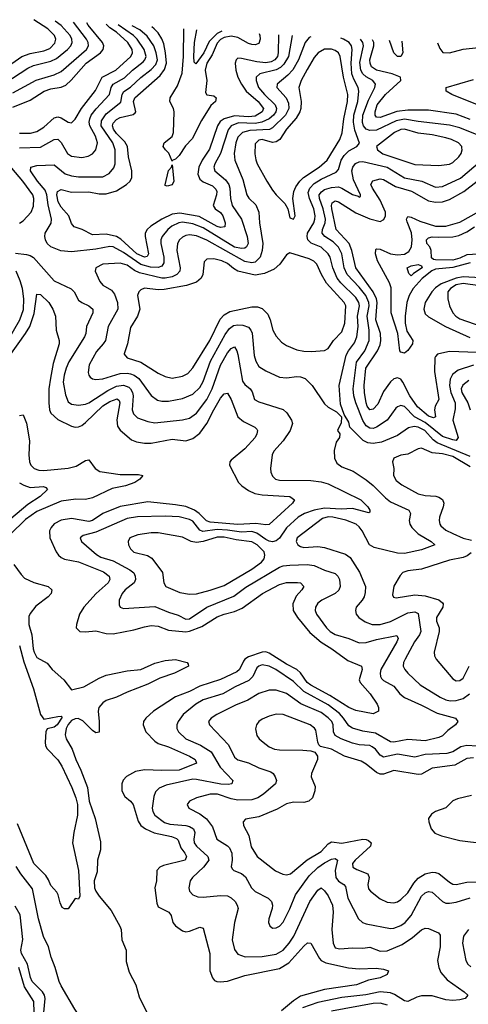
# Model space of a CAD drawing. Header units: inches. Extents: x 1308407 to 1441228, y 959628 to 1036311.
# Tile 217 of 256: x 1324691 to 1327279, y 1030277 to 1035962. Entities that reach past the tile are written whole.
import ezdxf

# ---------------------------------------------------------------- set-up
doc = ezdxf.new("R2010")
doc.units = ezdxf.units.IN
doc.header["$MEASUREMENT"] = 0
doc.layers.add('B3023', color=7, linetype='Continuous')

msp = doc.modelspace()

# ---------------------------------------------------------------- linework, layer by layer
at = {"layer": 'B3023', "color": 5}
for points, elevation in [([(1324470, 1035587), (1324702.4, 1035750), (1324750, 1035766.6), (1324830, 1035781.3), (1324864, 1035796), (1324894.1, 1035825.9), (1324899.4, 1035850), (1324891.3, 1035870), (1324853.4, 1035910), (1324772.1, 1035961.9)], 2880), ([(1324604.3, 1035595.7), (1324737.2, 1035682.8), (1324770, 1035697.4), (1324870, 1035722.4), (1324902.1, 1035737.9), (1324966.3, 1035790), (1324985, 1035810), (1324993.9, 1035830), (1324991.2, 1035850), (1324980.8, 1035870), (1324930, 1035927.6), (1324895.1, 1035954.3)], 2860), ([(1324650, 1035540.1), (1324786.5, 1035613.5), (1324890, 1035644), (1324930, 1035663.4), (1325076.6, 1035790), (1325087.6, 1035810), (1325086.5, 1035830), (1325076.2, 1035850), (1325000.7, 1035947.9)], 2840), ([(1324650, 1035457.5), (1324750, 1035496.4), (1324831.2, 1035548.8), (1324870, 1035562.7), (1324930, 1035573.1), (1324956, 1035584), (1324988.1, 1035611.9), (1325074.1, 1035710), (1325157.7, 1035770), (1325172.6, 1035790), (1325175.6, 1035810), (1325167.5, 1035830), (1325084.7, 1035930), (1325077.1, 1035943.2)], 2820), ([(1324690, 1035307.1), (1324753.1, 1035306.9), (1324790, 1035315.7), (1324830, 1035340.7), (1324890, 1035395), (1324910, 1035400.4), (1324930, 1035395), (1324970, 1035370.8), (1324990, 1035367.1), (1325010, 1035387.9), (1325047.6, 1035450), (1325127.2, 1035552.8), (1325165.7, 1035630), (1325245, 1035670), (1325331.2, 1035748.8), (1325341.6, 1035770), (1325339.9, 1035790), (1325315.3, 1035830), (1325250, 1035889.6), (1325210, 1035914.4), (1325190.3, 1035936.2)], 2780), ([(1324690, 1035222.1), (1324810, 1035225.5), (1324890, 1035270.7), (1324910, 1035272.2), (1324930, 1035252.8), (1324966, 1035190), (1324990, 1035173.6), (1325050, 1035166), (1325086.2, 1035173.8), (1325110, 1035186.5), (1325130.6, 1035210), (1325138.8, 1035250), (1325127.6, 1035290), (1325095.9, 1035350), (1325091.3, 1035370), (1325094.3, 1035390), (1325103.8, 1035410), (1325132.1, 1035447.9), (1325209, 1035530), (1325218, 1035570), (1325230.2, 1035589.8), (1325294.4, 1035625.6), (1325341.4, 1035670), (1325402.1, 1035717.9), (1325413.3, 1035730), (1325419.7, 1035750), (1325408.9, 1035790), (1325368.2, 1035850), (1325346.7, 1035870), (1325259.3, 1035932)], 2760), ([(1326262.6, 1035870.5), (1326241, 1035750), (1326214.9, 1035705.1), (1326194.6, 1035685.4), (1326170, 1035671.5), (1326077, 1035650), (1326055.5, 1035630), (1326054.3, 1035610), (1326069.2, 1035570), (1326102.3, 1035530), (1326165.4, 1035470), (1326171.5, 1035450), (1326168, 1035430), (1326154.9, 1035410), (1326130.9, 1035390), (1326087.8, 1035370), (1326050, 1035362.4), (1325952.7, 1035367.3), (1325910.3, 1035349.7), (1325893.9, 1035326.1), (1325849.3, 1035190), (1325816.5, 1035130), (1325811.7, 1035110), (1325817, 1035090), (1325877.8, 1035037.8), (1325896.6, 1035010), (1325902.5, 1034990), (1325906.1, 1034930), (1325916.1, 1034890), (1325969.7, 1034809.7), (1326003.3, 1034710), (1326009.5, 1034670.5), (1326000.2, 1034650), (1325990, 1034643), (1325970, 1034640.1), (1325930, 1034649.1), (1325750, 1034759.9), (1325690, 1034783), (1325630, 1034793.1), (1325608.3, 1034790), (1325568.4, 1034770), (1325545.5, 1034750), (1325513.4, 1034710), (1325505.4, 1034690), (1325504.2, 1034670), (1325521.5, 1034590), (1325522.5, 1034557.5), (1325510, 1034538.2), (1325490, 1034530.3), (1325446, 1034534), (1325390, 1034549.3), (1325290, 1034617.9), (1325230, 1034649.9), (1325210, 1034653.2), (1325130, 1034637.4), (1324990, 1034620.9), (1324928.1, 1034628.1), (1324869.7, 1034650), (1324848.9, 1034670), (1324839.1, 1034690), (1324836.1, 1034710), (1324838.4, 1034730), (1324872.4, 1034787.6), (1324874.6, 1034810), (1324853.9, 1034893.9), (1324846.3, 1034950), (1324836.9, 1034976.9), (1324792.7, 1035030), (1324752.8, 1035090), (1324755.6, 1035110), (1324790, 1035119.5), (1324890, 1035123.5), (1324952.6, 1035072.6), (1324990, 1035060.1), (1325030, 1035054.1), (1325170, 1035055.3), (1325206.2, 1035073.8), (1325233.3, 1035106.7), (1325241.5, 1035130), (1325242.3, 1035210), (1325227.4, 1035250), (1325160.6, 1035350), (1325161.9, 1035378.1), (1325190, 1035417.9), (1325273.6, 1035486.4), (1325282, 1035530), (1325292, 1035548), (1325330, 1035572.1), (1325390, 1035627.6), (1325450, 1035674.3), (1325476.3, 1035703.7), (1325485.2, 1035730), (1325478.3, 1035770), (1325463.8, 1035810), (1325425.9, 1035865.9), (1325383.5, 1035903.5), (1325339, 1035927.1)], 2740), ([(1326184.5, 1035875.2), (1326182.9, 1035770), (1326177.4, 1035750), (1326162.3, 1035730), (1326141.4, 1035718.6), (1326110, 1035713.4), (1326058, 1035718), (1325970, 1035738.5), (1325950, 1035739), (1325940.2, 1035730), (1325934.8, 1035710), (1325938, 1035670), (1325949.6, 1035630), (1325969.6, 1035590), (1325997.1, 1035550), (1326066.1, 1035490), (1326096.4, 1035450), (1326090.1, 1035430), (1326050, 1035405.4), (1326010, 1035400.3), (1325930, 1035406.1), (1325870, 1035390.4), (1325846.4, 1035373.6), (1325831.2, 1035350), (1325786.3, 1035213.7), (1325743, 1035150), (1325724.7, 1035110), (1325718.8, 1035070), (1325730, 1035041.5), (1325750, 1035025.8), (1325803.6, 1035003.6), (1325823.2, 1034983.2), (1325828, 1034970), (1325826.9, 1034950), (1325807.8, 1034890), (1325819.1, 1034870), (1325850, 1034848.7), (1325863.6, 1034830), (1325875.9, 1034790), (1325873.3, 1034766.7), (1325850, 1034761.8), (1325830, 1034767.9), (1325726.1, 1034826.1), (1325614.7, 1034845.3), (1325570, 1034838.8), (1325510, 1034809.6), (1325447.9, 1034770), (1325425.2, 1034750), (1325415.2, 1034730), (1325414.1, 1034710), (1325433.8, 1034610), (1325426.1, 1034593.9), (1325410.1, 1034589.9), (1325366.8, 1034610), (1325274.8, 1034694.8), (1325250, 1034709.6), (1325190, 1034723), (1325110, 1034718.9), (1325050.9, 1034750.9), (1325005.4, 1034765.4), (1324990, 1034784.5), (1324974.6, 1034830), (1324930, 1034879.1), (1324913, 1034910), (1324905.7, 1034950), (1324909.4, 1034970.6), (1324930, 1034982.2), (1324990, 1034965.8), (1325089, 1034969), (1325150, 1034955.8), (1325190, 1034957.3), (1325250, 1034974.3), (1325307.5, 1035010), (1325328.6, 1035030), (1325336.7, 1035050), (1325336.9, 1035090), (1325317.8, 1035170), (1325312.9, 1035230), (1325297.4, 1035257.4), (1325250, 1035304.6), (1325231.9, 1035330), (1325226.1, 1035350), (1325230, 1035364.9), (1325250, 1035386.3), (1325270, 1035397.6), (1325344.8, 1035415.2), (1325356.7, 1035423.3), (1325360.9, 1035430), (1325346.8, 1035490), (1325355, 1035510), (1325500.4, 1035639.6), (1325526.5, 1035673.5), (1325537.7, 1035710), (1325532.8, 1035770), (1325522, 1035822), (1325511.6, 1035851.6), (1325490, 1035885.7), (1325466.6, 1035910), (1325452.8, 1035920.1)], 2720), ([(1326071.4, 1035882.2), (1326075.7, 1035870), (1326078.3, 1035850), (1326070, 1035824.2), (1326050, 1035817.5), (1326030, 1035818.9), (1326010, 1035824.3), (1325950, 1035859.5), (1325910, 1035866.7), (1325870, 1035858.4), (1325850, 1035846.7), (1325830, 1035827.3), (1325800.4, 1035759.6), (1325769.6, 1035710), (1325761.4, 1035670), (1325769.6, 1035610), (1325762.2, 1035542.2), (1325770, 1035527.7), (1325810, 1035521.7), (1325824.9, 1035510), (1325819.5, 1035490), (1325794, 1035466), (1325739.8, 1035380.2), (1325686.3, 1035273.7), (1325647.3, 1035232.7), (1325610, 1035176.9), (1325590, 1035157.4), (1325570.2, 1035149.8), (1325570, 1035146), (1325551.1, 1035191.1), (1325530.9, 1035210), (1325519.3, 1035230), (1325524.8, 1035250), (1325570, 1035287.3), (1325577.4, 1035310), (1325581.5, 1035430), (1325578.4, 1035450), (1325556.3, 1035490), (1325559.3, 1035510), (1325600.3, 1035579.7), (1325627.4, 1035652.6), (1325635.7, 1035750), (1325636.8, 1035908.8)], 2680), ([(1325856.7, 1035895.4), (1325830, 1035881.5), (1325784.3, 1035835.7), (1325753.3, 1035770), (1325707.1, 1035707.1), (1325697.4, 1035717.4), (1325694.9, 1035750), (1325699.3, 1035830), (1325711.7, 1035904.2)], 2660), ([(1326370.9, 1035863.8), (1326361.8, 1035858.2), (1326338.7, 1035830), (1326299.7, 1035730), (1326266.7, 1035673.3), (1326238, 1035642), (1326175.8, 1035590), (1326175.1, 1035570), (1326227.2, 1035510), (1326240.9, 1035480.9), (1326242.8, 1035450), (1326223.4, 1035410), (1326150, 1035336.7), (1326132.5, 1035327.5), (1326018.1, 1035321.9), (1325975.6, 1035310), (1325950, 1035282.8), (1325938.4, 1035250), (1325928.7, 1035188.7), (1325931.2, 1035150), (1325978.7, 1035038.7), (1326000.9, 1034950), (1326012.2, 1034932.2), (1326053.6, 1034893.6), (1326069.5, 1034850), (1326073.9, 1034790), (1326093.1, 1034670), (1326090.6, 1034630), (1326078.5, 1034590), (1326050, 1034562.4), (1326030, 1034557.3), (1325990, 1034564.9), (1325770, 1034689.1), (1325710, 1034713.1), (1325670, 1034719), (1325650, 1034716.1), (1325630, 1034706.5), (1325612.3, 1034690), (1325601.4, 1034670), (1325597.1, 1034630), (1325617.1, 1034530), (1325615.1, 1034510), (1325597.4, 1034490), (1325570, 1034477.6), (1325530, 1034469), (1325510, 1034469.6), (1325381.2, 1034501.2), (1325353.2, 1034513.2), (1325310, 1034544.3), (1325270, 1034556.1), (1325170, 1034550.6), (1325130.4, 1034530), (1325125.3, 1034510), (1325153.8, 1034450), (1325170.3, 1034430), (1325220.1, 1034400.1), (1325237.9, 1034377.9), (1325254.1, 1034330), (1325256.3, 1034290), (1325201, 1034190), (1325185.5, 1034110), (1325173.1, 1034090), (1325133.2, 1034046.8), (1325090.8, 1033970), (1325084.8, 1033924.8), (1325088.8, 1033908.8), (1325097.6, 1033897.6), (1325110, 1033888.3), (1325130, 1033884.4), (1325170, 1033888.7), (1325270, 1033919), (1325310, 1033921.6), (1325330, 1033918.1), (1325350.4, 1033910.4), (1325378.4, 1033890), (1325450, 1033793), (1325486.1, 1033766.1), (1325510, 1033759.4), (1325550, 1033758.9), (1325630, 1033774.2), (1325690, 1033799.2), (1325730, 1033837.6), (1325750, 1033873), (1325792, 1033990), (1325876.5, 1034143.5), (1325900.8, 1034179.2), (1325924, 1034196), (1325950, 1034201.1), (1325978.1, 1034198.1), (1326010, 1034186.8), (1326025, 1034170), (1326031.4, 1034151.4), (1326043.4, 1034023.4), (1326052.5, 1033990), (1326070, 1033960.2), (1326110, 1033934.3), (1326190, 1033897.8), (1326230, 1033894.3), (1326290, 1033901.7), (1326310, 1033900.2), (1326338.7, 1033890), (1326378.5, 1033850), (1326450, 1033744.4), (1326470, 1033724.9), (1326517.7, 1033697.7), (1326547.3, 1033670), (1326544.9, 1033635.1), (1326524.7, 1033590), (1326538, 1033570), (1326535.5, 1033550), (1326516.7, 1033523.3), (1326505.8, 1033474.2), (1326506.7, 1033430), (1326520.6, 1033400.6), (1326550, 1033380.2), (1326615.7, 1033355.7), (1326690, 1033306), (1326730, 1033273.5), (1326801.1, 1033201.1), (1326830, 1033177.6), (1326936.1, 1033130), (1326946.2, 1033110), (1326938.2, 1033070), (1326941.2, 1033050), (1326952.9, 1033030), (1326990, 1032992.7), (1327064, 1032950), (1327085.5, 1032930), (1327010, 1032901), (1326910, 1032879.5), (1326870, 1032882.9), (1326735.3, 1032915.3), (1326709.4, 1032929.4), (1326666.9, 1033010), (1326650, 1033034.9), (1326632.3, 1033050), (1326572.6, 1033072.6), (1326497.4, 1033090), (1326470, 1033092), (1326438.7, 1033081.3), (1326291.3, 1032970), (1326285.4, 1032950), (1326295.2, 1032930), (1326310, 1032919.7), (1326330, 1032914.6), (1326410, 1032920.8), (1326450, 1032914.8), (1326570, 1032877.1), (1326597.7, 1032857.7), (1326651.8, 1032771.8), (1326685.4, 1032690), (1326684.6, 1032655.4), (1326677.7, 1032630), (1326667.1, 1032610), (1326631.5, 1032570), (1326628, 1032550), (1326632.8, 1032530), (1326647.6, 1032510), (1326684.9, 1032484.9), (1326724, 1032470), (1326770, 1032470.6), (1326830, 1032487.2), (1326930, 1032537.6), (1326970, 1032543.5), (1326990, 1032533), (1327004.5, 1032430), (1326997.9, 1032410), (1326969, 1032370), (1326914.8, 1032270), (1326905, 1032250), (1326902.6, 1032230), (1326912.9, 1032210), (1326931.1, 1032190), (1327001.7, 1032121.7), (1327116.9, 1032050), (1327150, 1032034.6), (1327174, 1032030), (1327210, 1032031.6), (1327250, 1032042.4), (1327286.7, 1032070)], 2760), ([(1327290, 1033440.5), (1327099.9, 1033519.9), (1327076.5, 1033536.5), (1327027.4, 1033590), (1326990, 1033609.4), (1326967.5, 1033612.5), (1326933.6, 1033606.4), (1326870, 1033561.1), (1326777.8, 1033522.2), (1326730, 1033514.6), (1326698.6, 1033518.6), (1326672.5, 1033532.5), (1326595.1, 1033610), (1326590, 1033638), (1326562.7, 1033682.7), (1326542.5, 1033742.5), (1326533.1, 1033850), (1326574.9, 1034025.1), (1326587.3, 1034050), (1326623.3, 1034096.7), (1326635.9, 1034130), (1326644, 1034190), (1326639.6, 1034250), (1326651.8, 1034310), (1326647.2, 1034330), (1326630, 1034358.1), (1326543.3, 1034443.3), (1326522.7, 1034470), (1326497.5, 1034530), (1326482.3, 1034590), (1326470.7, 1034610.7), (1326430, 1034648.6), (1326372.5, 1034672.5), (1326353.7, 1034690), (1326349.1, 1034710), (1326351.9, 1034730), (1326387.1, 1034790), (1326393.9, 1034810), (1326394.6, 1034830), (1326388.6, 1034870), (1326361.9, 1034930), (1326355.4, 1034964.6), (1326364.3, 1034990), (1326390, 1035015.7), (1326430, 1035041.1), (1326517.6, 1035082.4), (1326530, 1035097.2), (1326546.4, 1035150), (1326561.9, 1035178.1), (1326590, 1035203.9), (1326635.1, 1035230), (1326650.6, 1035249.4), (1326623.6, 1035323.6), (1326616.1, 1035370), (1326618.1, 1035410), (1326641, 1035490), (1326647.8, 1035550), (1326644, 1035570), (1326617.9, 1035617.9), (1326607.2, 1035650), (1326603.2, 1035710), (1326609.9, 1035790), (1326605.3, 1035810), (1326591.3, 1035830), (1326558.6, 1035850), (1326544.3, 1035855.2)], 2760), ([(1327330, 1035298), (1327230, 1035337.4), (1327170, 1035353.8), (1326990, 1035373.7), (1326910, 1035387.7), (1326862.6, 1035377.4), (1326750, 1035325), (1326710, 1035321.9), (1326690, 1035330.8), (1326675, 1035350), (1326668.8, 1035368.8), (1326670.2, 1035410), (1326703, 1035497), (1326740.7, 1035570), (1326744.3, 1035590), (1326729, 1035610), (1326690, 1035631.6), (1326670, 1035649), (1326659.6, 1035670), (1326653.9, 1035713.9), (1326674, 1035810), (1326670.9, 1035830), (1326657.8, 1035849.6)], 2740), ([(1327290, 1035385.6), (1327210, 1035416.6), (1327050, 1035439.1), (1326930, 1035439.4), (1326867.4, 1035432.6), (1326770, 1035397.9), (1326750, 1035398.5), (1326741.7, 1035410), (1326740.8, 1035430), (1326753.2, 1035470), (1326800.6, 1035530), (1326889.9, 1035610), (1326888, 1035630), (1326839, 1035650), (1326750.2, 1035670.2), (1326721.3, 1035690), (1326712.3, 1035710), (1326711.2, 1035730), (1326733.1, 1035810), (1326733.1, 1035830), (1326726.8, 1035846.2)], 2720), ([(1326896, 1035837.9), (1326902, 1035770), (1326890.1, 1035749.9), (1326870.1, 1035749.9), (1326850, 1035771.1), (1326823.6, 1035841.4)], 2680), ([(1327102, 1035827.7), (1327115.5, 1035795.5), (1327132.7, 1035772.7), (1327170, 1035771.1), (1327248.8, 1035791.2), (1327338.4, 1035801.6), (1327370, 1035810.1), (1327377.6, 1035814.2)], 2720), ([(1327370, 1035455.2), (1327185, 1035530), (1327151, 1035550), (1327151.5, 1035570), (1327310, 1035616.3)], 2680), ([(1324690, 1034788), (1324710, 1034800.9), (1324756.4, 1034850), (1324770, 1034886), (1324771.6, 1034930), (1324766.3, 1034950), (1324709.5, 1035030), (1324624.3, 1035130)], 2760), ([(1327310, 1033967.1), (1327220.8, 1033939.2), (1327187.2, 1033912.8), (1327173.9, 1033886.1), (1327170.7, 1033850), (1327177.9, 1033810), (1327204, 1033750), (1327204, 1033716), (1327190.6, 1033650), (1327221, 1033550), (1327210, 1033533.3), (1327190, 1033535.7), (1327130, 1033555.6), (1327030, 1033636.3), (1326969.4, 1033670), (1326910, 1033728.2), (1326890, 1033734), (1326870, 1033727.3), (1326861.1, 1033718.9), (1326810.1, 1033649.9), (1326750, 1033609.9), (1326730, 1033601.5), (1326710, 1033603.4), (1326690, 1033617.1), (1326670, 1033648.5), (1326630.3, 1033750), (1326618.2, 1033790), (1326615, 1033830), (1326634.4, 1033985.6), (1326682.9, 1034050), (1326708, 1034110), (1326707.8, 1034170), (1326695.7, 1034250), (1326706.7, 1034310), (1326705.9, 1034330), (1326688, 1034370), (1326650, 1034417.9), (1326580.8, 1034490), (1326563.5, 1034530), (1326548.9, 1034610), (1326529.4, 1034649.4), (1326499.5, 1034679.5), (1326451.6, 1034710), (1326436.7, 1034730), (1326438.2, 1034750), (1326453.2, 1034790), (1326454.3, 1034810), (1326441.9, 1034870), (1326420.5, 1034930), (1326419.4, 1034950), (1326431.1, 1034968.9), (1326450, 1034980.6), (1326490, 1034993.6), (1326530, 1034996), (1326550, 1034989.6), (1326610, 1034952.3), (1326643.1, 1034943.1), (1326650, 1034936.3), (1326657.7, 1034942.3), (1326656.9, 1034950), (1326616.5, 1035036.4), (1326607.7, 1035090), (1326612.1, 1035110), (1326629, 1035131), (1326650, 1035140.6), (1326670, 1035142.4), (1326810, 1035110.4), (1326910, 1035049.7), (1327010.1, 1035030.1), (1327090, 1034995.9), (1327130, 1034999.6), (1327234, 1035046), (1327350, 1035144.4)], 2740), ([(1327330, 1034040.2), (1327170, 1034045.7), (1327110, 1034033.3), (1327101, 1034030), (1327090, 1034017.4), (1327086.1, 1034010), (1327083.2, 1033930), (1327108.4, 1033770), (1327088.2, 1033730), (1327084, 1033710), (1327088.9, 1033670), (1327077.4, 1033662.6), (1327050, 1033673.4), (1326985.9, 1033725.9), (1326941.1, 1033790), (1326901.8, 1033870), (1326890, 1033886.4), (1326870, 1033893.9), (1326850, 1033888.3), (1326830, 1033870.4), (1326790, 1033816.1), (1326757.3, 1033742.7), (1326730, 1033713.9), (1326710, 1033708.6), (1326696.4, 1033730), (1326690.2, 1033750.2), (1326679.5, 1033810), (1326677.7, 1033850), (1326688, 1033950), (1326755.5, 1034050), (1326770, 1034085.6), (1326774.6, 1034110), (1326771.5, 1034150), (1326746.3, 1034230), (1326752.9, 1034330), (1326750, 1034350), (1326730.5, 1034390.5), (1326630.3, 1034530), (1326606.8, 1034630), (1326590.8, 1034670), (1326516, 1034750), (1326492.6, 1034870), (1326490.4, 1034889.6), (1326494.5, 1034905.5), (1326510, 1034915.9), (1326530, 1034910.5), (1326630, 1034846.7), (1326710, 1034811.6), (1326770, 1034796.8), (1326791.7, 1034808.3), (1326801.1, 1034830), (1326801.8, 1034850), (1326770, 1034919.7), (1326725.5, 1034990), (1326717.4, 1035010), (1326727.8, 1035032.2), (1326770, 1035042.4), (1326790, 1035040.1), (1326858.1, 1034998.1), (1326951.1, 1034971.1), (1327050, 1034915.2), (1327090, 1034907.5), (1327130, 1034909.6), (1327170, 1034924.2), (1327253, 1034970), (1327329.7, 1035030.3)], 2720), ([(1327290, 1034558), (1327190, 1034530.6), (1327090, 1034520.8), (1327068.5, 1034511.5), (1327012.6, 1034467.4), (1326961.4, 1034410), (1326937.8, 1034370), (1326925.2, 1034330), (1326915.1, 1034250), (1326914.9, 1034210), (1326924.1, 1034164.1), (1326959.9, 1034110), (1326957.1, 1034090), (1326930, 1034052.1), (1326910, 1034036.5), (1326890, 1034041.7), (1326883.4, 1034050), (1326872, 1034150), (1326833.2, 1034270), (1326834.5, 1034414.5), (1326823.6, 1034443.6), (1326756.1, 1034570), (1326743.2, 1034610), (1326744.7, 1034635.3), (1326750, 1034639.3), (1326770, 1034637), (1326830, 1034611), (1326870, 1034604.2), (1326910, 1034608.5), (1326935.8, 1034624.2), (1326951.2, 1034650), (1326956, 1034690), (1326952.1, 1034732.1), (1326925.9, 1034794.1), (1326922.9, 1034810), (1326930, 1034826), (1326950, 1034822.5), (1326999.5, 1034799.5), (1327090, 1034770.3), (1327150, 1034770.4), (1327230, 1034793.8), (1327343.7, 1034856.3)], 2680), ([(1327370, 1034610.3), (1327270, 1034603.6), (1327230, 1034585.1), (1327190, 1034573.5), (1327090, 1034575.1), (1327077.8, 1034577.8), (1327067.3, 1034587.3), (1327065.6, 1034630), (1327056.4, 1034650), (1327039.3, 1034670), (1327038.3, 1034690), (1327050, 1034702.6), (1327070, 1034709), (1327110, 1034705.6), (1327190, 1034708.6), (1327224.5, 1034715.5), (1327270, 1034736.8), (1327314.4, 1034765.6)], 2660), ([(1324666.1, 1034613.9), (1324730, 1034605.6), (1324750, 1034600.2), (1324770, 1034588), (1324890, 1034453.6), (1324988.4, 1034408.4), (1325004.7, 1034390), (1325030, 1034343.2), (1325048.3, 1034328.3), (1325089.5, 1034309.5), (1325112.4, 1034290), (1325113.5, 1034270), (1325076.8, 1034190), (1325071.4, 1034150), (1325063.9, 1034130), (1324974.1, 1033985.9), (1324958.1, 1033950), (1324947.2, 1033910), (1324941.7, 1033870), (1324955.2, 1033795.2), (1324970, 1033756), (1324990, 1033742.5), (1325030, 1033735.7), (1325070, 1033741.7), (1325090, 1033750.6), (1325198.2, 1033821.8), (1325250, 1033845.2), (1325290, 1033851.8), (1325319.4, 1033839.4), (1325330.5, 1033830), (1325341.9, 1033810), (1325345.9, 1033790), (1325339.5, 1033710), (1325346.5, 1033686.5), (1325370, 1033664.1), (1325430, 1033641.3), (1325470, 1033634.7), (1325630, 1033651.4), (1325670, 1033660.9), (1325710, 1033690.1), (1325770.8, 1033769.2), (1325801.7, 1033830), (1325850, 1033967.9), (1325890, 1034038), (1325910, 1034064.1), (1325930, 1034072.3), (1325943, 1034050), (1325948.6, 1034028.6), (1325975.8, 1033875.8), (1325990, 1033854.8), (1326019.7, 1033830), (1326032.8, 1033812.8), (1326046, 1033770), (1326070, 1033756.5), (1326210, 1033712.1), (1326232.8, 1033692.8), (1326258.4, 1033650), (1326263.8, 1033630), (1326251.2, 1033590), (1326210, 1033530.8), (1326156.5, 1033470), (1326146.4, 1033450), (1326136.9, 1033370), (1326139.6, 1033350), (1326150, 1033327.2), (1326167.2, 1033310), (1326190, 1033303.1), (1326370, 1033301.2), (1326430, 1033293.4), (1326470, 1033282.2), (1326659.6, 1033190), (1326700.2, 1033150), (1326711.4, 1033130), (1326710, 1033118), (1326706, 1033114), (1326610, 1033139.2), (1326544.7, 1033135.3), (1326450, 1033141.8), (1326390, 1033130.9), (1326333.6, 1033110), (1326297.5, 1033090), (1326230.9, 1033029.1), (1326190, 1032969.4), (1326170, 1032952.3), (1326150, 1032947.7), (1326130, 1032950.9), (1326110, 1032960.4), (1326058.1, 1032998.1), (1326030, 1033006.5), (1325970, 1033003.6), (1325890, 1033015.4), (1325830, 1033019), (1325747.3, 1033007.3), (1325730, 1033015.3), (1325690, 1033065.9), (1325670, 1033076.4), (1325610, 1033091.5), (1325530, 1033095.2), (1325370.8, 1033090.8), (1325310, 1033081.6), (1325130, 1033003.7), (1325056.7, 1032983.3), (1325040.3, 1032970), (1325047.6, 1032950), (1325133.3, 1032873.3), (1325159.5, 1032859.5), (1325230, 1032836.8), (1325326.6, 1032786.6), (1325349.1, 1032769.1), (1325357.2, 1032750), (1325358.7, 1032730), (1325352, 1032710), (1325298.8, 1032670), (1325281.8, 1032650), (1325264.7, 1032610), (1325264.3, 1032584.3), (1325270.2, 1032570.2), (1325290, 1032563.2), (1325470, 1032573.4), (1325550, 1032541.4), (1325604.9, 1032524.9), (1325650, 1032501.1), (1325670, 1032503.7), (1325769.8, 1032570), (1325926.5, 1032633.5), (1325995.3, 1032684.7), (1326190, 1032800.8), (1326210, 1032808.1), (1326250, 1032813.2), (1326350, 1032815.6), (1326390, 1032810.1), (1326450, 1032783.5), (1326510, 1032764.2), (1326526.7, 1032750), (1326535.5, 1032730), (1326539, 1032690), (1326531.5, 1032668.5), (1326510.9, 1032649.1), (1326434, 1032610), (1326410, 1032592.5), (1326396.5, 1032570), (1326395.8, 1032550), (1326403.2, 1032530), (1326461.5, 1032450), (1326482.7, 1032430), (1326511.7, 1032411.7), (1326589.7, 1032389.7), (1326650, 1032364.1), (1326690, 1032365.9), (1326750, 1032383.4), (1326867, 1032407), (1326873.9, 1032390), (1326866.3, 1032370), (1326775.3, 1032210), (1326770.1, 1032190), (1326772.2, 1032170), (1326779.1, 1032159.1), (1326790, 1032147.5), (1326850, 1032113.2), (1326884.3, 1032070), (1326910, 1032048.7), (1327010, 1032005.1), (1327099.1, 1031959.1), (1327204.9, 1031930), (1327218, 1031910), (1327206, 1031890), (1327161.9, 1031858.1), (1327130, 1031826.6), (1327110, 1031817.4), (1327030, 1031797.7), (1326930, 1031806.6), (1326850, 1031790.6), (1326830, 1031791.9), (1326743, 1031843), (1326670, 1031855), (1326610, 1031871.6), (1326590, 1031886), (1326559.9, 1031930), (1326535.6, 1031955.6), (1326470, 1032005.9), (1326330, 1032082.8), (1326270, 1032141.3), (1326169.1, 1032210), (1326130, 1032230.3), (1326090, 1032236.7), (1326070, 1032230.5), (1326059.8, 1032220.2), (1326035.5, 1032170), (1326013, 1032147), (1325933.4, 1032110), (1325862.8, 1032070), (1325750, 1032035.1), (1325707.8, 1032010), (1325634, 1031950), (1325604.1, 1031910), (1325597.1, 1031890), (1325597.5, 1031870), (1325606.4, 1031850), (1325648.4, 1031810), (1325734.1, 1031774.1), (1325795.7, 1031735.7), (1325846.4, 1031646.4), (1325920.3, 1031570), (1325914.4, 1031550), (1325894.4, 1031545.6), (1325850.9, 1031549.1), (1325710, 1031576.1), (1325690, 1031576.3), (1325536.5, 1031543.5), (1325494.8, 1031525.2), (1325475.1, 1031504.9), (1325463.8, 1031476.2), (1325455.1, 1031410), (1325458.7, 1031390), (1325471, 1031370), (1325526.9, 1031326.9), (1325557.5, 1031317.5), (1325650, 1031308.9), (1325670, 1031303.6), (1325693.9, 1031290), (1325701.6, 1031270), (1325695.9, 1031230), (1325697.7, 1031210), (1325709.8, 1031189.8), (1325776.1, 1031130), (1325781.1, 1031110), (1325751, 1031069), (1325686.9, 1031010), (1325673.6, 1030990), (1325666.5, 1030950), (1325670.2, 1030930.2), (1325690, 1030908.8), (1325717.6, 1030897.6), (1325750, 1030896.3), (1325850, 1030906.1), (1325890, 1030904), (1325910, 1030892.8), (1325933.4, 1030870), (1325946.2, 1030850), (1325951, 1030830), (1325929.4, 1030750), (1325916.2, 1030650), (1325930, 1030593.4), (1325950, 1030566.3), (1325992.4, 1030552.4), (1326090, 1030553.1), (1326170, 1030566.6), (1326210, 1030589.6), (1326246.3, 1030630), (1326272.7, 1030670), (1326363.8, 1030870), (1326410, 1030936.2), (1326430, 1030949.1), (1326450, 1030932.9), (1326470, 1030903.6), (1326495.1, 1030850), (1326499.8, 1030810), (1326491.9, 1030710), (1326499.8, 1030630), (1326510, 1030604.2), (1326536.9, 1030596.9), (1326610, 1030603.3), (1326670, 1030601.7), (1326710, 1030608.2), (1326770, 1030584.2), (1326810, 1030586.7), (1326897.5, 1030622.5), (1326956.8, 1030663.2), (1327010, 1030706.9), (1327030, 1030716.5), (1327050, 1030715.3), (1327107.3, 1030690), (1327115.8, 1030675.8), (1327116.1, 1030610), (1327101.4, 1030530), (1327108.4, 1030490), (1327121.3, 1030461.3), (1327158.1, 1030418.1), (1327254.9, 1030350), (1327276.3, 1030330), (1327260.7, 1030310), (1327230, 1030302.4), (1327190, 1030299.6), (1327150, 1030303), (1327070, 1030326.2), (1327010, 1030325.9), (1326981.3, 1030318.7), (1326930, 1030292.9), (1326910, 1030297.4), (1326853.5, 1030333.5), (1326830, 1030343.4), (1326770, 1030349.3), (1326688.7, 1030331.3), (1326550, 1030315.9), (1326410, 1030287.8), (1326322.8, 1030257.2)], 2740), ([(1324582.1, 1034037.9), (1324690.9, 1034229.1), (1324712.2, 1034287.8), (1324715.2, 1034350), (1324707.2, 1034410), (1324694, 1034454), (1324669.5, 1034510)], 2740), ([(1327350, 1034471.2), (1327250, 1034478), (1327210, 1034469.4), (1327122.8, 1034437.2), (1327090, 1034413.8), (1327068, 1034390), (1327031, 1034330), (1327022.2, 1034290), (1327030, 1034264.2), (1327050, 1034246.4), (1327148.1, 1034190), (1327287.9, 1034127.9)], 2720), ([(1327345.9, 1034425.9), (1327250, 1034438.1), (1327210, 1034431.6), (1327177.1, 1034410), (1327160.4, 1034390), (1327161.3, 1034350), (1327171.3, 1034310), (1327189.5, 1034270), (1327206.8, 1034250), (1327230, 1034235.3), (1327357.3, 1034190)], 2740), ([(1324630, 1034017.4), (1324724.9, 1034150), (1324749.1, 1034190.9), (1324773.6, 1034266.4), (1324790, 1034376.4), (1324810, 1034375.2), (1324858.3, 1034330), (1324882.7, 1034290), (1324896.8, 1034250), (1324900.9, 1034170), (1324918.6, 1034110), (1324918.1, 1034090), (1324884, 1033976), (1324867.4, 1033892.6), (1324859.2, 1033830), (1324859.3, 1033750), (1324863.3, 1033710), (1324870.8, 1033690.8), (1324910, 1033653), (1324990, 1033615.5), (1325010, 1033609.3), (1325030, 1033610.8), (1325050, 1033619.5), (1325070, 1033635.7), (1325170, 1033732.8), (1325210, 1033757.8), (1325252.2, 1033772.2), (1325263.8, 1033763.8), (1325267.7, 1033750), (1325250.9, 1033650.9), (1325255, 1033615), (1325270, 1033592.6), (1325336, 1033536), (1325364.1, 1033524.1), (1325410, 1033517.2), (1325450, 1033517.6), (1325570, 1033539.3), (1325650, 1033530.1), (1325690, 1033543.7), (1325730, 1033575.7), (1325769.5, 1033630), (1325810, 1033710.1), (1325850, 1033776.5), (1325870, 1033801.5), (1325890, 1033805.3), (1325910, 1033768.4), (1325950, 1033669.1), (1325981.5, 1033641.5), (1326046.7, 1033610), (1326058.3, 1033598.3), (1326063.2, 1033590), (1326059.7, 1033570), (1326048.4, 1033550), (1325990, 1033484.8), (1325910, 1033418), (1325903.8, 1033410), (1325900.2, 1033390), (1325953.4, 1033290), (1325972.3, 1033270), (1326010, 1033242.8), (1326046.9, 1033226.9), (1326090, 1033218.3), (1326249.2, 1033209.2), (1326276.4, 1033190), (1326264.6, 1033170), (1326130, 1033048.3), (1326110, 1033044.7), (1326052.8, 1033052.8), (1325950, 1033047.1), (1325790, 1033061.8), (1325768.7, 1033068.7), (1325726.5, 1033110), (1325699.2, 1033130), (1325650, 1033150.8), (1325590, 1033161.9), (1325430, 1033177.4), (1325269.5, 1033150.5), (1325170, 1033111.8), (1325110, 1033070.6), (1325090, 1033064.5), (1324990, 1033082.6), (1324930, 1033072.8), (1324890, 1033052), (1324871.2, 1033030), (1324863.4, 1033010), (1324865.1, 1032970), (1324900.1, 1032890), (1324913.5, 1032870), (1324930, 1032856.3), (1324950, 1032847.9), (1325030, 1032831.2), (1325173.3, 1032773.3), (1325207, 1032750), (1325211.5, 1032730), (1325200.8, 1032710), (1325130.9, 1032650), (1325061.3, 1032570), (1325035.5, 1032530), (1325017.8, 1032470), (1325016.1, 1032450), (1325038, 1032430), (1325070, 1032427), (1325130, 1032433.5), (1325190, 1032419), (1325230, 1032415.5), (1325350, 1032438.8), (1325410, 1032457.5), (1325450, 1032464.6), (1325490, 1032459.8), (1325550, 1032437.9), (1325650, 1032428.7), (1325670, 1032431.8), (1325741.1, 1032458.9), (1325830, 1032515), (1325870, 1032530.6), (1325930, 1032545.2), (1325974.7, 1032565.3), (1326091.4, 1032650), (1326190, 1032702), (1326230, 1032711.8), (1326292.8, 1032712.8), (1326310.4, 1032710), (1326330.3, 1032690), (1326319.2, 1032670), (1326286.7, 1032633.3), (1326266, 1032590), (1326268, 1032550), (1326293, 1032510), (1326364.4, 1032424.4), (1326430, 1032368.1), (1326491.2, 1032330), (1326583.1, 1032263.1), (1326663.7, 1032230), (1326666.7, 1032210), (1326650.2, 1032150), (1326654.4, 1032134.4), (1326712.2, 1032070), (1326753.7, 1032010), (1326760.4, 1031990), (1326760.4, 1031970), (1326730, 1031954.7), (1326630, 1031972.8), (1326590, 1031990.9), (1326480.8, 1032060.8), (1326370, 1032120.6), (1326350, 1032136.1), (1326310.9, 1032190.9), (1326290, 1032209.9), (1326230, 1032240.6), (1326130, 1032303.8), (1326110, 1032311.6), (1326090, 1032310.9), (1326010, 1032283.1), (1325989.7, 1032270), (1325981.1, 1032258.9), (1325958.4, 1032210), (1325943.4, 1032196.6), (1325850, 1032152), (1325730, 1032113.3), (1325670, 1032083.2), (1325590, 1032052.6), (1325463.2, 1031970), (1325418.2, 1031930), (1325405.6, 1031910), (1325402.3, 1031890), (1325418.5, 1031850), (1325470, 1031797), (1325490, 1031783.7), (1325550, 1031764.3), (1325670.2, 1031710), (1325702.7, 1031690), (1325710.3, 1031670), (1325610, 1031629.6), (1325510, 1031627.4), (1325410, 1031631.7), (1325359.5, 1031620.5), (1325306.8, 1031593.2), (1325287.8, 1031572.2), (1325279.7, 1031550), (1325280.7, 1031510), (1325297.6, 1031477.6), (1325330.1, 1031450.1), (1325344.6, 1031430), (1325373.8, 1031333.8), (1325389.8, 1031309.8), (1325416.3, 1031290), (1325466.9, 1031266.9), (1325565.7, 1031245.7), (1325594.8, 1031234.8), (1325604.8, 1031224.8), (1325620.9, 1031180.9), (1325643.5, 1031150), (1325652.8, 1031130), (1325644.4, 1031110), (1325520.8, 1031079.2), (1325498.6, 1031070), (1325482.7, 1031050), (1325479.7, 1030990), (1325471, 1030950), (1325481, 1030861), (1325490, 1030840.7), (1325551.5, 1030810), (1325564.9, 1030790), (1325574.3, 1030750), (1325590.3, 1030730), (1325630, 1030701.7), (1325650, 1030696.5), (1325670, 1030700.2), (1325730, 1030722.7), (1325750, 1030717.1), (1325787.2, 1030570), (1325786.8, 1030470), (1325802.2, 1030430), (1325815.2, 1030415.2), (1325828.4, 1030408.4), (1325847, 1030407), (1325890, 1030411.8), (1325990, 1030443.1), (1326190, 1030483.8), (1326242.6, 1030517.4), (1326330, 1030613.8), (1326351.5, 1030631.5), (1326370, 1030630.3), (1326421, 1030541), (1326430.5, 1030530.5), (1326456.2, 1030516.2), (1326588.3, 1030488.3), (1326650, 1030482.9), (1326746.6, 1030486.6), (1326790, 1030479.7), (1326818, 1030470), (1326810.5, 1030450), (1326770.5, 1030430), (1326703.1, 1030416.9), (1326634.9, 1030390), (1326450, 1030362.4), (1326310, 1030324.2), (1326270, 1030298.2), (1326200.6, 1030239.4)], 2720), ([(1327281.3, 1033878.7), (1327247.4, 1033852.6), (1327238.5, 1033830), (1327242.7, 1033810), (1327277, 1033750), (1327290.5, 1033710)], 2760), ([(1324690, 1033677.6), (1324710, 1033680.3), (1324730, 1033632.4), (1324746.4, 1033530), (1324742.5, 1033450), (1324746.4, 1033410), (1324754.6, 1033390), (1324773.6, 1033370), (1324800.9, 1033360.9), (1324830, 1033358.5), (1324970, 1033372.3), (1325016, 1033384), (1325070, 1033416.8), (1325090, 1033420.8), (1325125.5, 1033370), (1325153.6, 1033353.6), (1325270, 1033335.8), (1325376.6, 1033336.6), (1325401.6, 1033330), (1325383.2, 1033310), (1325354.2, 1033290), (1325301.7, 1033270), (1325224.9, 1033255.1), (1325110, 1033200.9), (1325070, 1033192.1), (1325013.9, 1033193.9), (1324930, 1033182.2), (1324790, 1033121.8), (1324724.2, 1033075.8), (1324636, 1032990)], 2680), ([(1327290, 1033380.6), (1327190, 1033440.4), (1327130, 1033456.2), (1327070, 1033461.5), (1327010, 1033488.2), (1326990, 1033484), (1326930, 1033453.1), (1326890, 1033447.4), (1326850, 1033429.6), (1326841.4, 1033410), (1326848.5, 1033370), (1326848.4, 1033330), (1326862.2, 1033302.2), (1326895.7, 1033275.7), (1326990, 1033223.9), (1327030, 1033214.4), (1327091.2, 1033211.2), (1327110, 1033205.2), (1327130, 1033191.3), (1327137.6, 1033170), (1327134.7, 1033150), (1327112.9, 1033090), (1327110.2, 1033070), (1327114, 1033050), (1327120.5, 1033040.5), (1327150, 1033015), (1327190, 1032994.7), (1327250, 1032968.6), (1327297.2, 1032957.2)], 2780), ([(1324690, 1033288.5), (1324714.1, 1033274.1), (1324750, 1033261.6), (1324827, 1033267), (1324840.9, 1033260.9), (1324850.4, 1033250.4), (1324808.9, 1033210), (1324737.5, 1033162.5), (1324639.1, 1033080.9)], 2660), ([(1327295.2, 1032884.8), (1327272.9, 1032867.1), (1327250, 1032857.2), (1327170, 1032841.1), (1327010, 1032790.3), (1326930, 1032780.2), (1326902, 1032770), (1326886.6, 1032753.4), (1326849, 1032691), (1326841.6, 1032641.6), (1326847, 1032627), (1326863.7, 1032623.7), (1326970, 1032640.7), (1327030, 1032635.9), (1327110, 1032613.2), (1327130, 1032595.2), (1327133.4, 1032590), (1327131.6, 1032570), (1327094.8, 1032510), (1327095, 1032490), (1327110.9, 1032450), (1327111.5, 1032430), (1327082.2, 1032310), (1327083.2, 1032290), (1327092.9, 1032270), (1327190, 1032156.1), (1327210, 1032145.5), (1327230, 1032146.6), (1327250, 1032161), (1327283.7, 1032230)], 2780), ([(1324656.8, 1032816.8), (1324698.1, 1032758.1), (1324718.1, 1032738.1), (1324772.2, 1032712.2), (1324855.2, 1032690), (1324876.1, 1032670), (1324871.3, 1032650), (1324854.1, 1032630), (1324784, 1032576), (1324750, 1032533.4), (1324743.5, 1032516.5), (1324742.8, 1032470), (1324759.9, 1032410), (1324768, 1032330), (1324773.4, 1032310), (1324790, 1032280.2), (1324850, 1032246.5), (1324878, 1032210), (1324945.2, 1032150), (1324990, 1032092.7), (1325059.7, 1032110), (1325150, 1032160.4), (1325190, 1032177.4), (1325310, 1032202.5), (1325390, 1032210.5), (1325470, 1032246), (1325530, 1032262.2), (1325590, 1032267.1), (1325657.3, 1032250), (1325662, 1032242), (1325664.9, 1032230), (1325583.1, 1032190), (1325500.1, 1032159.9), (1325430, 1032125.1), (1325310, 1032080.4), (1325250, 1032050.8), (1325190, 1032031.5), (1325170, 1032017), (1325147.6, 1031990), (1325143, 1031970), (1325149.6, 1031910.4), (1325150, 1031849.4), (1325130, 1031845), (1325110, 1031858.8), (1325054.3, 1031914.3), (1325027, 1031927), (1325010, 1031924.9), (1324990, 1031915.2), (1324970, 1031893.2), (1324959, 1031870), (1324953.5, 1031833.5), (1324958.3, 1031810), (1324993.8, 1031750), (1325014.5, 1031690), (1325043.9, 1031630), (1325082.4, 1031530), (1325092, 1031450), (1325125.5, 1031350), (1325156.3, 1031216.3), (1325156.8, 1031170), (1325139.4, 1031110), (1325137.3, 1031042.7), (1325120.4, 1030990), (1325122.1, 1030950), (1325129.6, 1030930), (1325150, 1030901.5), (1325219.1, 1030819.1), (1325269.3, 1030729.3), (1325276.6, 1030710), (1325280.5, 1030650), (1325304.1, 1030590), (1325305.3, 1030525.3), (1325322, 1030462), (1325360.7, 1030390), (1325380, 1030320), (1325424.7, 1030230)], 2680), ([(1324689.3, 1032349.3), (1324714.3, 1032254.3), (1324770, 1032098), (1324810.3, 1031950), (1324830, 1031922.7), (1324910, 1031939.8), (1324930, 1031941.3), (1324935.4, 1031935.4), (1324906.4, 1031890), (1324890, 1031877.3), (1324850, 1031868.2), (1324840.9, 1031850), (1324838.4, 1031790), (1324839.8, 1031770), (1324850, 1031752.3), (1324910, 1031688.1), (1324932.9, 1031652.9), (1324991.5, 1031530), (1325014.8, 1031470), (1325023.3, 1031430), (1325024.3, 1031370), (1325002.5, 1031270), (1324994.9, 1031210), (1325028.9, 1031050), (1325037.7, 1030902.3), (1325030, 1030884), (1325010, 1030888), (1324970, 1030828.7), (1324950, 1030828), (1324936.4, 1030836.4), (1324924.1, 1030864.1), (1324912.7, 1030910), (1324904, 1030924), (1324870, 1030963.6), (1324856.9, 1030996.9), (1324841.2, 1031021.2), (1324772.8, 1031090), (1324678.5, 1031318.5)], 2660), ([(1327330, 1031767.5), (1327270, 1031771.8), (1327236.5, 1031763.5), (1327190, 1031734.5), (1327155.3, 1031724.7), (1327030, 1031719.6), (1326970, 1031704.7), (1326870, 1031721.5), (1326790, 1031704.4), (1326770, 1031715.2), (1326743.2, 1031750), (1326724.8, 1031764.8), (1326710, 1031771.2), (1326650, 1031774.7), (1326610, 1031784.8), (1326545.7, 1031810), (1326511.2, 1031830), (1326500.4, 1031850), (1326499.5, 1031890), (1326490.8, 1031910), (1326470, 1031932.2), (1326430, 1031961.5), (1326312.1, 1032012.1), (1326230, 1032071.9), (1326170, 1032091), (1326130, 1032091.7), (1326070, 1032071), (1326006.9, 1032033.1), (1325935.7, 1032004.3), (1325828.9, 1031950), (1325794.6, 1031930), (1325780.9, 1031910), (1325786.3, 1031890), (1325896.1, 1031776.1), (1325930, 1031703.5), (1325950, 1031688.2), (1326011.4, 1031671.4), (1326070, 1031642.2), (1326140, 1031620), (1326153.1, 1031610), (1326164.9, 1031590), (1326171.5, 1031570), (1326166.3, 1031550), (1326096.9, 1031490), (1326065.3, 1031470), (1326030, 1031457.2), (1325950, 1031455), (1325910, 1031463.3), (1325832.8, 1031490), (1325790, 1031491.5), (1325710.4, 1031470), (1325670.4, 1031450), (1325657, 1031430), (1325666.4, 1031410), (1325730, 1031377.8), (1325768.2, 1031348.2), (1325802.6, 1031302.6), (1325827.3, 1031230), (1325890, 1031192.8), (1325901.4, 1031181.4), (1325914.6, 1031150), (1325916.6, 1031110), (1325911.5, 1031071.5), (1325918.4, 1031058.4), (1325926.4, 1031050), (1325970, 1031031.7), (1325993.3, 1031013.3), (1326028.5, 1030950), (1326049.6, 1030929.6), (1326124.9, 1030890), (1326143.6, 1030870), (1326149.1, 1030850), (1326147.1, 1030830), (1326127.9, 1030770), (1326126.3, 1030750), (1326133, 1030730), (1326150, 1030717.6), (1326170, 1030718), (1326190, 1030728.8), (1326210, 1030752), (1326250, 1030828.8), (1326281.7, 1030910), (1326360.6, 1031019.4), (1326410, 1031066.3), (1326450, 1031094.8), (1326490, 1031115.6), (1326510, 1031118.7), (1326524.4, 1031110), (1326511.8, 1031050), (1326514.1, 1031010), (1326529.2, 1030989.2), (1326561.5, 1030970), (1326570, 1030957.8), (1326584.5, 1030890), (1326644.9, 1030770), (1326669.5, 1030749.5), (1326690, 1030741.8), (1326830, 1030714.3), (1326850, 1030716.8), (1326890, 1030732.7), (1326914.7, 1030750), (1326950, 1030789.4), (1327010, 1030900.9), (1327030, 1030921.1), (1327050, 1030928.9), (1327070, 1030925), (1327130, 1030870.1), (1327150, 1030862.2), (1327170, 1030860.6), (1327210, 1030866.6), (1327290, 1030891.8)], 2760), ([(1327310, 1031700.3), (1327270, 1031695.7), (1327201.6, 1031658.4), (1327070, 1031640.4), (1327010, 1031605.8), (1326990, 1031603.6), (1326850, 1031626.4), (1326790, 1031605.8), (1326770, 1031606.1), (1326750, 1031615.4), (1326690, 1031663.4), (1326660.7, 1031680.7), (1326565.1, 1031710), (1326490, 1031750.9), (1326426.6, 1031766.6), (1326416.2, 1031776.2), (1326410.4, 1031790.4), (1326399.9, 1031859.9), (1326392.3, 1031872.3), (1326367.1, 1031890), (1326210, 1031950.7), (1326170, 1031951.6), (1326130, 1031940.8), (1326090, 1031924.4), (1326070.4, 1031910), (1326056.5, 1031890), (1326051.8, 1031868.2), (1326058.9, 1031830), (1326071.8, 1031810), (1326094.6, 1031790), (1326130, 1031764.5), (1326160.5, 1031750), (1326190, 1031745.8), (1326325, 1031745), (1326370, 1031740.8), (1326393.9, 1031733.9), (1326408.8, 1031710), (1326409.1, 1031690), (1326373.6, 1031610), (1326371.5, 1031590), (1326395.5, 1031535.5), (1326394.2, 1031510), (1326379.8, 1031470), (1326358.9, 1031450), (1326330, 1031443), (1326270, 1031444.3), (1326230, 1031435.2), (1326175.6, 1031404.4), (1326070, 1031359.6), (1325993.1, 1031346.9), (1325979.5, 1031330), (1325981.7, 1031310), (1326012.1, 1031252.1), (1326026.6, 1031186.6), (1326060.2, 1031130), (1326167.5, 1031047.5), (1326208.1, 1031028.1), (1326230, 1031024.7), (1326252.2, 1031030), (1326348.6, 1031111.4), (1326430, 1031159.6), (1326470, 1031204.3), (1326490, 1031215.5), (1326550, 1031207.6), (1326670, 1031230.1), (1326689.5, 1031229.5), (1326703.7, 1031223.7), (1326719.2, 1031210), (1326714.2, 1031190), (1326625.7, 1031110), (1326611.4, 1031090), (1326612.1, 1031070), (1326635.1, 1031055.1), (1326699.1, 1031030), (1326706.2, 1031010), (1326698.6, 1030970), (1326703.9, 1030943.9), (1326714.9, 1030930), (1326770, 1030886.2), (1326810, 1030867.6), (1326850, 1030863.5), (1326870, 1030869.3), (1326890, 1030881.8), (1326930, 1030921.8), (1326964, 1030976), (1326990, 1031004.8), (1327030, 1031030.1), (1327070, 1031040.1), (1327090, 1031039.1), (1327110, 1031031.8), (1327170, 1030982.2), (1327190, 1030970.9), (1327210, 1030968.2), (1327270, 1030983), (1327350, 1030983.7)], 2780), ([(1327297.7, 1031482.3), (1327217, 1031463), (1327190, 1031451.9), (1327148.7, 1031411.3), (1327090, 1031389.7), (1327065.8, 1031374.2), (1327050.3, 1031350), (1327051.7, 1031330), (1327064, 1031290), (1327085.5, 1031265.5), (1327124, 1031250), (1327230, 1031223.2), (1327370, 1031205.6)], 2820), ([(1325167.8, 1030000), (1325130, 1030026.4), (1325110, 1030045.7), (1325093.7, 1030070), (1325063, 1030170), (1325009.3, 1030250), (1324930, 1030383.5), (1324918.4, 1030410), (1324895, 1030490), (1324871.4, 1030550), (1324856.1, 1030610), (1324828.6, 1030668.6), (1324798.9, 1030770), (1324763.8, 1030943.8), (1324696.9, 1031030), (1324670, 1031072.2)], 2680), ([(1325036.1, 1030000), (1325030.2, 1030010.2), (1324992.7, 1030052.7), (1324967.5, 1030127.5), (1324910, 1030196), (1324890, 1030205.6), (1324850, 1030213.1), (1324830, 1030230), (1324837.5, 1030310), (1324833.7, 1030330), (1324821.9, 1030350), (1324763, 1030410), (1324752.7, 1030432.7), (1324734.7, 1030510), (1324700.4, 1030570), (1324696.2, 1030590), (1324709.2, 1030650.8), (1324693.1, 1030793.1), (1324663.5, 1030843.5)], 2720), ([(1327279.4, 1030710), (1327251.8, 1030670), (1327245.3, 1030630), (1327264, 1030530), (1327275.6, 1030510), (1327293.1, 1030493.1)], 2760), ([(1324969.8, 1030000), (1324937.3, 1030030), (1324887.1, 1030087.1), (1324859.5, 1030130), (1324810, 1030159), (1324782.2, 1030202.2), (1324774.6, 1030230), (1324772.7, 1030292.7), (1324718.4, 1030378.4), (1324684.9, 1030490)], 2740), ([(1326812.5, 1030272.5), (1326770, 1030284.2), (1326730, 1030282.4), (1326490, 1030237.2)], 2760)]:
    msp.add_lwpolyline(points, dxfattribs=dict(at, elevation=elevation))
for points, elevation in [([(1326490, 1035791.3), (1326450, 1035790.9), (1326412.9, 1035770), (1326390, 1035742.9), (1326350, 1035674.8), (1326314.7, 1035610), (1326300.9, 1035570), (1326313.9, 1035490), (1326313, 1035450), (1326307.9, 1035430), (1326286.4, 1035393.6), (1326229.2, 1035330), (1326192.5, 1035270), (1326170, 1035255.9), (1326150, 1035253.1), (1326090, 1035269.9), (1326070, 1035266), (1326050, 1035244.5), (1326047, 1035187), (1326052.4, 1035152.4), (1326061.7, 1035130), (1326116, 1035030), (1326150, 1034977.8), (1326170, 1034950.3), (1326220.8, 1034900.8), (1326238, 1034870), (1326250, 1034818), (1326270, 1034810.8), (1326279.6, 1034830), (1326266, 1034930), (1326272.4, 1034970), (1326283.2, 1034996.8), (1326307.3, 1035030), (1326328.8, 1035050), (1326417.8, 1035110), (1326464.1, 1035150), (1326537.8, 1035270), (1326552.1, 1035307.9), (1326560.4, 1035390), (1326582, 1035490), (1326584.8, 1035530), (1326558.4, 1035630), (1326539.9, 1035750), (1326530, 1035770.5), (1326510, 1035784.6)], 2780), ([(1326911.6, 1035330), (1326890, 1035328.1), (1326853.1, 1035310), (1326750.3, 1035230), (1326754.7, 1035210), (1326786.6, 1035186.6), (1326970, 1035125.7), (1327110, 1035120.5), (1327170, 1035127.6), (1327190, 1035136.5), (1327224.5, 1035170), (1327237.4, 1035190), (1327243.8, 1035210), (1327242.6, 1035222.6), (1327241.5, 1035230), (1327221.7, 1035250), (1327183.1, 1035270), (1327150, 1035279.7), (1327070, 1035296.8), (1326990, 1035306.7)], 2760), ([(1325540.9, 1035000.9), (1325530, 1035004), (1325529.2, 1035009.2), (1325548.7, 1035091.3), (1325566.6, 1035110), (1325570, 1035124.7), (1325580.1, 1035030), (1325570, 1035009.2)], 2680), ([(1326250, 1034615.1), (1326230, 1034603.6), (1326192.4, 1034550), (1326159.3, 1034520.7), (1326103.2, 1034496.8), (1326050, 1034486.4), (1325949.9, 1034509.9), (1325924.5, 1034524.5), (1325890, 1034554.9), (1325856.9, 1034570), (1325810, 1034580.8), (1325770, 1034578.5), (1325755.3, 1034564.7), (1325748.1, 1034490), (1325736.8, 1034470), (1325710, 1034447.3), (1325653, 1034427), (1325524.3, 1034404.3), (1325490, 1034402), (1325410, 1034411.4), (1325390, 1034402.6), (1325377.4, 1034390), (1325370.3, 1034369.7), (1325384.3, 1034290), (1325369.5, 1034250.5), (1325330, 1034185.1), (1325312.1, 1034090), (1325293.4, 1034033.4), (1325292.8, 1034030), (1325310.4, 1034010), (1325390, 1033985.1), (1325490, 1033920.9), (1325530, 1033901.4), (1325570, 1033891.7), (1325630, 1033903.5), (1325659.9, 1033920.1), (1325690, 1033952.9), (1325787.5, 1034110), (1325847.8, 1034232.2), (1325870, 1034257.1), (1325902.8, 1034277.2), (1326030, 1034304.7), (1326063.4, 1034303.4), (1326090, 1034294.8), (1326122.6, 1034262.6), (1326136.6, 1034230), (1326151.1, 1034170), (1326170, 1034135.3), (1326200.9, 1034100.9), (1326230, 1034080.8), (1326290, 1034055.5), (1326330, 1034047.3), (1326373.9, 1034046.1), (1326450, 1034052.7), (1326470, 1034063.1), (1326500.7, 1034110), (1326550, 1034159.7), (1326566.8, 1034210), (1326572.8, 1034310), (1326562.2, 1034330), (1326460.7, 1034440.7), (1326431.8, 1034490), (1326404.2, 1034550), (1326387.9, 1034567.9), (1326361.3, 1034581.3)], 2780), ([(1326950, 1034482.6), (1326936.5, 1034496.5), (1326926.2, 1034530), (1326950, 1034541.7), (1326989.2, 1034549.2), (1327010, 1034540.3), (1327013.3, 1034530), (1326963.4, 1034496.6)], 2660), ([(1325490, 1033000.2), (1325450, 1032999.9), (1325371.6, 1032988.4), (1325327, 1032970), (1325315.6, 1032950), (1325319.1, 1032930), (1325330, 1032907.6), (1325350, 1032887.2), (1325428.9, 1032868.9), (1325453.7, 1032853.7), (1325514, 1032770), (1325521.6, 1032710), (1325534.6, 1032690), (1325615.2, 1032655.2), (1325670, 1032645.8), (1325710, 1032647.8), (1325790, 1032667.6), (1325870, 1032695.3), (1326029.8, 1032790), (1326086.3, 1032830), (1326100.9, 1032850), (1326105.9, 1032870), (1326100.8, 1032890), (1326060.4, 1032930), (1326030, 1032948.3), (1325938.8, 1032958.8), (1325870, 1032974.9), (1325830, 1032974.5), (1325750, 1032949.3), (1325710, 1032943.8), (1325679.7, 1032950), (1325630, 1032974.4)], 2760)]:
    msp.add_lwpolyline(points, close=True, dxfattribs=dict(at, elevation=elevation))

doc.saveas('drawing.dxf')
